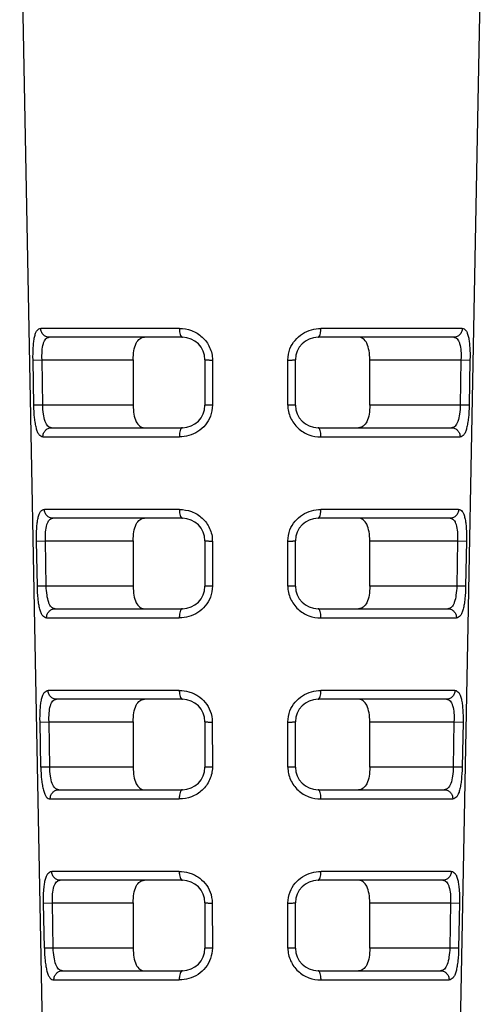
# Model space of a CAD drawing. Header units: millimetres. Extents: x 0 to 420, y 0 to 297.
# Tile 5 of 37: x 87 to 97, y 78 to 100. Entities that reach past the tile are written whole.
import ezdxf

# ---------------------------------------------------------------- set-up
doc = ezdxf.new("R2010")
doc.units = ezdxf.units.MM
doc.header["$LTSCALE"] = 23.1
doc.layers.add('00_COMPONENTS', color=7, linetype='CONTINUOUS')

msp = doc.modelspace()

# ---------------------------------------------------------------- linework, layer by layer
at = {"layer": '00_COMPONENTS', "color": 7}
for p, q in [((87.573, 57.463), (86.683, 104.188)), ((96.042, 57.463), (96.932, 104.188)), ((90.279, 92.982), (87.338, 92.982)), ((96.277, 92.982), (93.279, 92.982)), ((87.192, 91.482), (87.177, 92.482)), ((89.192, 92.482), (89.192, 91.482)), ((90.779, 92.482), (90.779, 91.482)), ((92.779, 91.482), (92.779, 92.482)), ((94.423, 91.482), (94.423, 92.482)), ((96.438, 92.482), (96.424, 91.482)), ((87.386, 90.982), (90.279, 90.982)), ((93.279, 90.982), (96.229, 90.982)), ((90.279, 88.982), (87.418, 88.982)), ((96.197, 88.982), (93.279, 88.982)), ((87.269, 87.482), (87.254, 88.482)), ((89.192, 88.482), (89.192, 87.482)), ((90.779, 88.482), (90.779, 87.482)), ((92.779, 87.482), (92.779, 88.482)), ((94.423, 87.482), (94.423, 88.482)), ((96.361, 88.482), (96.346, 87.482)), ((87.466, 86.982), (90.279, 86.982)), ((93.279, 86.982), (96.149, 86.982)), ((90.279, 84.982), (87.499, 84.982)), ((96.117, 84.982), (93.279, 84.982)), ((87.346, 83.482), (87.332, 84.482)), ((89.192, 84.482), (89.192, 83.482)), ((90.779, 84.482), (90.779, 83.482)), ((92.779, 83.482), (92.779, 84.482)), ((94.423, 83.482), (94.423, 84.482)), ((96.284, 84.482), (96.269, 83.482)), ((87.547, 82.982), (90.279, 82.982)), ((93.279, 82.982), (96.068, 82.982)), ((90.279, 80.982), (87.579, 80.982)), ((96.036, 80.982), (93.279, 80.982)), ((87.424, 79.482), (87.409, 80.482)), ((89.192, 80.482), (89.192, 79.482)), ((90.779, 80.482), (90.779, 79.482)), ((92.779, 79.482), (92.779, 80.482)), ((94.423, 79.482), (94.423, 80.482)), ((96.206, 80.482), (96.192, 79.482)), ((87.628, 78.982), (90.279, 78.982)), ((93.279, 78.982), (95.987, 78.982))]:
    msp.add_line(p, q, dxfattribs=at)
at = {"layer": '00_COMPONENTS', "color": 4}
for p, q in [((90.214, 93.178), (87.148, 93.178)), ((96.467, 93.178), (93.341, 93.178)), ((86.978, 92.478), (87.177, 92.482)), ((86.997, 91.478), (86.978, 92.478)), ((87.177, 92.482), (89.192, 92.482)), ((90.942, 92.478), (90.944, 91.478)), ((92.611, 91.478), (92.612, 92.478)), ((94.423, 92.482), (96.438, 92.482)), ((96.438, 92.482), (96.637, 92.478)), ((96.637, 92.478), (96.618, 91.478)), ((87.192, 91.482), (86.997, 91.478)), ((89.192, 91.482), (87.192, 91.482)), ((96.424, 91.482), (94.423, 91.482)), ((96.618, 91.478), (96.424, 91.482)), ((87.197, 90.778), (90.213, 90.778)), ((93.342, 90.778), (96.419, 90.778)), ((90.213, 89.178), (87.229, 89.178)), ((96.386, 89.178), (93.342, 89.178)), ((87.055, 88.478), (87.254, 88.482)), ((87.074, 87.478), (87.055, 88.478)), ((87.254, 88.482), (89.192, 88.482)), ((90.942, 88.478), (90.943, 87.478)), ((92.611, 87.478), (92.613, 88.478)), ((94.423, 88.482), (96.361, 88.482)), ((96.361, 88.482), (96.56, 88.478)), ((96.56, 88.478), (96.541, 87.478)), ((87.269, 87.482), (87.074, 87.478)), ((89.192, 87.482), (87.269, 87.482)), ((96.346, 87.482), (94.423, 87.482)), ((96.541, 87.478), (96.346, 87.482)), ((87.277, 86.778), (90.212, 86.778)), ((93.343, 86.778), (96.338, 86.778)), ((90.212, 85.178), (87.31, 85.178)), ((96.305, 85.178), (93.343, 85.178)), ((87.133, 84.478), (87.332, 84.482)), ((87.152, 83.478), (87.133, 84.478)), ((87.332, 84.482), (89.192, 84.482)), ((90.941, 84.478), (90.943, 83.478)), ((92.612, 83.478), (92.613, 84.478)), ((94.423, 84.482), (96.284, 84.482)), ((96.284, 84.482), (96.483, 84.478)), ((96.483, 84.478), (96.464, 83.478)), ((87.346, 83.482), (87.152, 83.478)), ((89.192, 83.482), (87.346, 83.482)), ((96.269, 83.482), (94.423, 83.482)), ((96.464, 83.478), (96.269, 83.482)), ((87.359, 82.778), (90.211, 82.778)), ((93.344, 82.778), (96.257, 82.778)), ((90.21, 81.178), (87.391, 81.178)), ((96.224, 81.178), (93.344, 81.178)), ((87.21, 80.478), (87.409, 80.482)), ((87.229, 79.478), (87.21, 80.478)), ((87.409, 80.482), (89.192, 80.482)), ((90.941, 80.478), (90.942, 79.478)), ((92.612, 79.478), (92.614, 80.478)), ((94.423, 80.482), (96.206, 80.482)), ((96.206, 80.482), (96.405, 80.478)), ((96.405, 80.478), (96.386, 79.478)), ((87.424, 79.482), (87.229, 79.478)), ((89.192, 79.482), (87.424, 79.482)), ((96.192, 79.482), (94.423, 79.482)), ((96.386, 79.478), (96.192, 79.482)), ((87.44, 78.778), (90.21, 78.778)), ((93.345, 78.778), (96.176, 78.778))]:
    msp.add_line(p, q, dxfattribs=at)
at = {"layer": '00_COMPONENTS', "color": 7}
for centre, start, end in [((90.279, 92.482), 0, 90), ((93.279, 92.482), 90, 180), ((90.279, 91.482), 270, 360), ((93.279, 91.482), 180, 270), ((90.279, 88.482), 0, 90), ((93.279, 88.482), 90, 180), ((90.279, 87.482), 270, 360), ((93.279, 87.482), 180, 270), ((90.279, 84.482), 0, 90), ((93.279, 84.482), 90, 180), ((90.279, 83.482), 270, 0), ((93.279, 83.482), 180, 270), ((90.279, 80.482), 0, 90), ((93.279, 80.482), 90, 180), ((90.279, 79.482), 270, 360), ((93.279, 79.482), 180, 270)]:
    msp.add_arc(centre, 0.5, start, end, dxfattribs=at)
at = {"layer": '00_COMPONENTS', "color": 4}
for points, knots in [([(86.978, 92.481), (86.977, 92.573), (86.977, 92.706), (86.993, 92.874), (87.009, 92.979), (87.032, 93.064), (87.061, 93.127), (87.102, 93.167), (87.133, 93.176), (87.148, 93.178)], [0, 0, 0, 0, 0.364881, 0.526499, 0.667192, 0.783613, 0.873608, 0.940461, 1, 1, 1, 1]), ([(87.338, 92.982), (87.312, 92.982), (87.262, 92.993), (87.201, 93.037), (87.16, 93.1), (87.149, 93.152), (87.148, 93.178)], [0, 0, 0, 0, 0.25476, 0.491336, 0.732526, 1, 1, 1, 1]), ([(90.214, 93.178), (90.304, 93.174), (90.489, 93.148), (90.731, 92.996), (90.9, 92.766), (90.945, 92.575), (90.942, 92.481)], [0, 0, 0, 0, 0.244041, 0.493316, 0.746169, 1, 1, 1, 1]), ([(90.214, 93.178), (90.214, 93.152), (90.217, 93.105), (90.23, 93.044), (90.246, 93.002), (90.268, 92.982), (90.279, 92.982)], [0, 0, 0, 0, 0.363732, 0.649703, 0.860157, 1, 1, 1, 1]), ([(92.657, 92.724), (92.683, 92.793), (92.762, 92.92), (92.927, 93.068), (93.127, 93.159), (93.27, 93.174), (93.341, 93.178)], [0, 0, 0, 0, 0.254242, 0.506528, 0.755098, 1, 1, 1, 1]), ([(93.279, 92.982), (93.288, 92.982), (93.31, 93.002), (93.325, 93.044), (93.338, 93.105), (93.341, 93.152), (93.341, 93.178)], [0, 0, 0, 0, 0.136869, 0.347061, 0.634195, 1, 1, 1, 1]), ([(96.467, 93.178), (96.467, 93.152), (96.456, 93.1), (96.414, 93.037), (96.353, 92.993), (96.303, 92.982), (96.277, 92.982)], [0, 0, 0, 0, 0.267475, 0.508666, 0.745241, 1, 1, 1, 1]), ([(96.467, 93.178), (96.482, 93.176), (96.514, 93.167), (96.554, 93.127), (96.583, 93.064), (96.606, 92.979), (96.623, 92.874), (96.638, 92.706), (96.64, 92.573), (96.637, 92.481)], [0, 0, 0, 0, 0.059416, 0.126476, 0.216478, 0.333196, 0.474294, 0.635951, 1, 1, 1, 1]), ([(87.177, 92.482), (87.174, 92.548), (87.175, 92.669), (87.194, 92.811), (87.227, 92.901), (87.257, 92.947), (87.295, 92.976), (87.324, 92.982), (87.338, 92.982)], [0, 0, 0, 0, 0.347072, 0.639676, 0.754411, 0.848018, 0.926197, 1, 1, 1, 1]), ([(96.277, 92.982), (96.291, 92.982), (96.321, 92.976), (96.359, 92.947), (96.388, 92.901), (96.421, 92.811), (96.441, 92.669), (96.442, 92.548), (96.438, 92.482)], [0, 0, 0, 0, 0.07385, 0.152031, 0.245602, 0.360341, 0.652976, 1, 1, 1, 1]), ([(90.779, 92.482), (90.778, 92.481), (90.786, 92.482), (90.792, 92.48), (90.808, 92.48), (90.827, 92.48), (90.85, 92.479), (90.889, 92.479), (90.92, 92.478), (90.942, 92.478)], [0, 0, 0, 0, 0.019018, 0.07783, 0.170438, 0.288423, 0.425731, 0.591561, 1, 1, 1, 1]), ([(92.612, 92.478), (92.635, 92.478), (92.667, 92.479), (92.706, 92.479), (92.73, 92.479), (92.748, 92.48), (92.765, 92.48), (92.771, 92.482), (92.779, 92.481), (92.779, 92.482)], [0, 0, 0, 0, 0.408175, 0.57431, 0.711617, 0.829409, 0.922034, 0.980931, 1, 1, 1, 1]), ([(87.197, 90.778), (87.181, 90.782), (87.149, 90.791), (87.106, 90.829), (87.075, 90.894), (87.048, 90.979), (87.027, 91.084), (87.005, 91.253), (87, 91.387), (86.997, 91.48)], [0, 0, 0, 0, 0.060558, 0.127901, 0.219147, 0.33616, 0.476256, 0.637385, 1, 1, 1, 1]), ([(87.386, 90.982), (87.372, 90.982), (87.342, 90.988), (87.302, 91.017), (87.27, 91.063), (87.232, 91.152), (87.206, 91.295), (87.194, 91.416), (87.192, 91.482)], [0, 0, 0, 0, 0.074565, 0.154218, 0.249205, 0.36446, 0.655697, 1, 1, 1, 1]), ([(90.944, 91.478), (90.922, 91.478), (90.891, 91.479), (90.852, 91.479), (90.829, 91.479), (90.81, 91.48), (90.794, 91.48), (90.785, 91.482), (90.779, 91.481), (90.779, 91.482)], [0, 0, 0, 0, 0.401276, 0.564847, 0.701272, 0.819701, 0.91412, 0.976269, 1, 1, 1, 1]), ([(92.61, 91.481), (92.609, 91.386), (92.653, 91.195), (92.822, 90.962), (93.065, 90.809), (93.25, 90.782), (93.342, 90.778)], [0, 0, 0, 0, 0.254024, 0.506669, 0.755584, 1, 1, 1, 1]), ([(92.779, 91.482), (92.778, 91.481), (92.772, 91.482), (92.763, 91.48), (92.747, 91.48), (92.728, 91.479), (92.704, 91.479), (92.665, 91.479), (92.633, 91.478), (92.611, 91.478)], [0, 0, 0, 0, 0.023741, 0.08594, 0.180357, 0.298593, 0.435003, 0.598888, 1, 1, 1, 1]), ([(96.424, 91.482), (96.421, 91.416), (96.41, 91.295), (96.384, 91.152), (96.346, 91.063), (96.313, 91.017), (96.274, 90.988), (96.244, 90.982), (96.229, 90.982)], [0, 0, 0, 0, 0.344389, 0.635556, 0.750769, 0.845778, 0.925465, 1, 1, 1, 1]), ([(96.619, 91.48), (96.616, 91.387), (96.61, 91.253), (96.588, 91.084), (96.567, 90.979), (96.54, 90.894), (96.509, 90.83), (96.467, 90.79), (96.434, 90.781), (96.419, 90.778)], [0, 0, 0, 0, 0.362302, 0.523722, 0.663656, 0.780125, 0.87152, 0.93986, 1, 1, 1, 1]), ([(90.9, 91.239), (90.874, 91.169), (90.796, 91.04), (90.63, 90.89), (90.429, 90.798), (90.284, 90.782), (90.213, 90.778)], [0, 0, 0, 0, 0.254723, 0.506981, 0.755287, 1, 1, 1, 1]), ([(87.197, 90.778), (87.196, 90.806), (87.206, 90.859), (87.247, 90.925), (87.309, 90.971), (87.36, 90.982), (87.386, 90.982)], [0, 0, 0, 0, 0.267881, 0.508958, 0.745234, 1, 1, 1, 1]), ([(90.279, 90.982), (90.268, 90.982), (90.252, 90.968), (90.24, 90.945), (90.227, 90.91), (90.216, 90.854), (90.213, 90.805), (90.213, 90.778)], [0, 0, 0, 0, 0.140134, 0.238997, 0.352076, 0.638171, 1, 1, 1, 1]), ([(93.342, 90.778), (93.342, 90.805), (93.339, 90.854), (93.328, 90.91), (93.316, 90.945), (93.304, 90.968), (93.289, 90.982), (93.279, 90.982)], [0, 0, 0, 0, 0.363875, 0.651145, 0.764326, 0.862823, 1, 1, 1, 1]), ([(96.229, 90.982), (96.255, 90.982), (96.306, 90.971), (96.368, 90.925), (96.41, 90.859), (96.419, 90.806), (96.419, 90.778)], [0, 0, 0, 0, 0.254766, 0.491041, 0.732118, 1, 1, 1, 1]), ([(87.055, 88.481), (87.054, 88.573), (87.055, 88.706), (87.07, 88.874), (87.087, 88.979), (87.111, 89.064), (87.14, 89.128), (87.182, 89.167), (87.214, 89.176), (87.229, 89.178)], [0, 0, 0, 0, 0.364342, 0.52568, 0.666101, 0.782334, 0.872366, 0.939676, 1, 1, 1, 1]), ([(87.418, 88.982), (87.393, 88.982), (87.343, 88.993), (87.282, 89.037), (87.24, 89.1), (87.229, 89.152), (87.229, 89.178)], [0, 0, 0, 0, 0.254536, 0.491033, 0.732305, 1, 1, 1, 1]), ([(90.213, 89.178), (90.303, 89.174), (90.488, 89.148), (90.73, 88.997), (90.899, 88.766), (90.945, 88.575), (90.941, 88.481)], [0, 0, 0, 0, 0.243824, 0.493067, 0.746014, 1, 1, 1, 1]), ([(90.213, 89.178), (90.213, 89.152), (90.216, 89.105), (90.23, 89.044), (90.246, 89.001), (90.268, 88.982), (90.279, 88.982)], [0, 0, 0, 0, 0.362833, 0.648303, 0.858877, 1, 1, 1, 1]), ([(92.658, 88.724), (92.683, 88.793), (92.763, 88.921), (92.927, 89.068), (93.128, 89.159), (93.271, 89.174), (93.342, 89.178)], [0, 0, 0, 0, 0.254393, 0.506757, 0.755278, 1, 1, 1, 1]), ([(93.279, 88.982), (93.288, 88.982), (93.31, 89.002), (93.326, 89.044), (93.339, 89.105), (93.342, 89.152), (93.342, 89.178)], [0, 0, 0, 0, 0.138104, 0.348402, 0.635053, 1, 1, 1, 1]), ([(96.386, 89.178), (96.386, 89.152), (96.375, 89.1), (96.333, 89.037), (96.272, 88.993), (96.223, 88.982), (96.197, 88.982)], [0, 0, 0, 0, 0.267696, 0.508968, 0.745464, 1, 1, 1, 1]), ([(96.386, 89.178), (96.401, 89.176), (96.433, 89.167), (96.475, 89.128), (96.504, 89.064), (96.528, 88.979), (96.545, 88.874), (96.56, 88.706), (96.562, 88.573), (96.56, 88.481)], [0, 0, 0, 0, 0.060212, 0.127708, 0.217749, 0.334288, 0.475112, 0.636487, 1, 1, 1, 1]), ([(87.254, 88.482), (87.251, 88.548), (87.252, 88.669), (87.272, 88.812), (87.306, 88.901), (87.336, 88.947), (87.374, 88.976), (87.404, 88.982), (87.418, 88.982)], [0, 0, 0, 0, 0.346318, 0.63824, 0.752814, 0.846555, 0.925297, 1, 1, 1, 1]), ([(96.197, 88.982), (96.211, 88.982), (96.241, 88.976), (96.28, 88.947), (96.31, 88.901), (96.343, 88.812), (96.363, 88.669), (96.364, 88.548), (96.361, 88.482)], [0, 0, 0, 0, 0.074751, 0.153495, 0.2472, 0.361778, 0.653732, 1, 1, 1, 1]), ([(90.779, 88.482), (90.778, 88.481), (90.786, 88.482), (90.792, 88.48), (90.808, 88.48), (90.826, 88.48), (90.85, 88.479), (90.888, 88.479), (90.92, 88.478), (90.942, 88.478)], [0, 0, 0, 0, 0.019006, 0.077798, 0.170402, 0.288433, 0.425747, 0.591503, 1, 1, 1, 1]), ([(92.613, 88.478), (92.635, 88.478), (92.667, 88.479), (92.706, 88.479), (92.73, 88.479), (92.748, 88.48), (92.765, 88.48), (92.771, 88.482), (92.779, 88.481), (92.779, 88.482)], [0, 0, 0, 0, 0.408235, 0.574304, 0.711608, 0.829442, 0.922063, 0.980942, 1, 1, 1, 1]), ([(87.277, 86.778), (87.262, 86.782), (87.229, 86.791), (87.185, 86.829), (87.154, 86.894), (87.126, 86.979), (87.105, 87.084), (87.083, 87.253), (87.077, 87.387), (87.074, 87.48)], [0, 0, 0, 0, 0.061339, 0.129168, 0.220436, 0.337265, 0.477121, 0.637957, 1, 1, 1, 1]), ([(87.466, 86.982), (87.452, 86.982), (87.422, 86.988), (87.381, 87.017), (87.348, 87.063), (87.31, 87.152), (87.283, 87.295), (87.271, 87.416), (87.269, 87.482)], [0, 0, 0, 0, 0.075491, 0.15572, 0.250849, 0.365948, 0.656485, 1, 1, 1, 1]), ([(90.943, 87.478), (90.921, 87.478), (90.89, 87.479), (90.852, 87.479), (90.829, 87.479), (90.81, 87.48), (90.794, 87.48), (90.785, 87.482), (90.779, 87.481), (90.779, 87.482)], [0, 0, 0, 0, 0.401311, 0.564807, 0.70124, 0.819715, 0.914135, 0.976271, 1, 1, 1, 1]), ([(92.611, 87.481), (92.61, 87.386), (92.654, 87.195), (92.823, 86.961), (93.066, 86.809), (93.252, 86.782), (93.343, 86.778)], [0, 0, 0, 0, 0.254173, 0.506905, 0.755787, 1, 1, 1, 1]), ([(92.779, 87.482), (92.778, 87.481), (92.772, 87.482), (92.763, 87.48), (92.747, 87.48), (92.728, 87.479), (92.704, 87.479), (92.665, 87.479), (92.634, 87.478), (92.611, 87.478)], [0, 0, 0, 0, 0.023738, 0.085926, 0.180343, 0.298622, 0.435032, 0.598849, 1, 1, 1, 1]), ([(96.346, 87.482), (96.344, 87.416), (96.332, 87.295), (96.306, 87.152), (96.267, 87.063), (96.234, 87.017), (96.194, 86.988), (96.163, 86.982), (96.149, 86.982)], [0, 0, 0, 0, 0.343615, 0.634096, 0.749161, 0.844318, 0.924568, 1, 1, 1, 1]), ([(96.541, 87.481), (96.538, 87.388), (96.533, 87.253), (96.51, 87.084), (96.489, 86.979), (96.462, 86.894), (96.43, 86.829), (96.386, 86.79), (96.353, 86.781), (96.338, 86.778)], [0, 0, 0, 0, 0.362008, 0.522882, 0.662819, 0.779208, 0.870423, 0.938973, 1, 1, 1, 1]), ([(90.899, 87.239), (90.873, 87.169), (90.795, 87.04), (90.629, 86.89), (90.428, 86.798), (90.283, 86.782), (90.212, 86.778)], [0, 0, 0, 0, 0.254894, 0.507235, 0.755484, 1, 1, 1, 1]), ([(87.277, 86.778), (87.277, 86.806), (87.286, 86.859), (87.328, 86.925), (87.389, 86.971), (87.44, 86.982), (87.466, 86.982)], [0, 0, 0, 0, 0.268109, 0.509274, 0.745469, 1, 1, 1, 1]), ([(90.279, 86.982), (90.268, 86.982), (90.252, 86.968), (90.239, 86.945), (90.226, 86.91), (90.215, 86.854), (90.212, 86.805), (90.212, 86.778)], [0, 0, 0, 0, 0.14142, 0.240446, 0.353482, 0.639066, 1, 1, 1, 1]), ([(93.343, 86.778), (93.343, 86.805), (93.34, 86.854), (93.329, 86.91), (93.316, 86.945), (93.304, 86.968), (93.289, 86.982), (93.279, 86.982)], [0, 0, 0, 0, 0.36302, 0.649797, 0.762935, 0.861583, 1, 1, 1, 1]), ([(96.149, 86.982), (96.175, 86.982), (96.226, 86.971), (96.287, 86.925), (96.329, 86.859), (96.338, 86.806), (96.338, 86.778)], [0, 0, 0, 0, 0.254531, 0.490724, 0.73189, 1, 1, 1, 1]), ([(87.133, 84.481), (87.131, 84.573), (87.132, 84.707), (87.148, 84.875), (87.166, 84.979), (87.19, 85.064), (87.22, 85.128), (87.262, 85.167), (87.295, 85.176), (87.31, 85.178)], [0, 0, 0, 0, 0.363817, 0.524828, 0.664987, 0.781036, 0.871088, 0.938866, 1, 1, 1, 1]), ([(87.499, 84.982), (87.473, 84.982), (87.424, 84.993), (87.363, 85.037), (87.321, 85.1), (87.31, 85.152), (87.31, 85.178)], [0, 0, 0, 0, 0.254301, 0.490714, 0.732072, 1, 1, 1, 1]), ([(90.212, 85.178), (90.212, 85.152), (90.215, 85.105), (90.229, 85.044), (90.246, 85.001), (90.268, 84.982), (90.279, 84.982)], [0, 0, 0, 0, 0.361902, 0.646854, 0.857556, 1, 1, 1, 1]), ([(90.212, 85.178), (90.282, 85.173), (90.389, 85.162), (90.525, 85.115), (90.653, 85.044), (90.792, 84.92), (90.871, 84.792), (90.897, 84.722)], [0, 0, 0, 0, 0.24406, 0.367574, 0.492815, 0.745286, 1, 1, 1, 1]), ([(92.658, 84.724), (92.684, 84.793), (92.763, 84.921), (92.928, 85.068), (93.129, 85.159), (93.272, 85.174), (93.343, 85.178)], [0, 0, 0, 0, 0.254553, 0.506999, 0.755468, 1, 1, 1, 1]), ([(93.279, 84.982), (93.289, 84.982), (93.31, 85.002), (93.326, 85.044), (93.34, 85.105), (93.343, 85.152), (93.343, 85.178)], [0, 0, 0, 0, 0.139378, 0.34979, 0.635943, 1, 1, 1, 1]), ([(96.305, 85.178), (96.305, 85.152), (96.294, 85.1), (96.252, 85.037), (96.192, 84.993), (96.142, 84.982), (96.117, 84.982)], [0, 0, 0, 0, 0.267929, 0.509288, 0.745699, 1, 1, 1, 1]), ([(96.305, 85.178), (96.321, 85.176), (96.353, 85.167), (96.395, 85.128), (96.426, 85.064), (96.45, 84.979), (96.467, 84.874), (96.483, 84.706), (96.485, 84.573), (96.483, 84.481)], [0, 0, 0, 0, 0.061034, 0.128986, 0.21907, 0.335425, 0.475962, 0.637042, 1, 1, 1, 1]), ([(87.332, 84.482), (87.328, 84.548), (87.33, 84.669), (87.35, 84.812), (87.384, 84.901), (87.415, 84.948), (87.454, 84.976), (87.484, 84.982), (87.499, 84.982)], [0, 0, 0, 0, 0.345538, 0.636736, 0.751143, 0.845045, 0.924413, 1, 1, 1, 1]), ([(96.117, 84.982), (96.131, 84.982), (96.161, 84.976), (96.2, 84.948), (96.231, 84.901), (96.265, 84.812), (96.286, 84.669), (96.287, 84.548), (96.284, 84.482)], [0, 0, 0, 0, 0.075673, 0.155001, 0.248848, 0.363263, 0.654513, 1, 1, 1, 1]), ([(90.779, 84.482), (90.778, 84.481), (90.786, 84.482), (90.792, 84.48), (90.808, 84.48), (90.826, 84.48), (90.849, 84.479), (90.888, 84.479), (90.919, 84.478), (90.941, 84.478)], [0, 0, 0, 0, 0.018982, 0.077746, 0.170344, 0.288424, 0.425748, 0.59143, 1, 1, 1, 1]), ([(92.613, 84.478), (92.636, 84.478), (92.667, 84.479), (92.707, 84.479), (92.73, 84.48), (92.748, 84.48), (92.765, 84.48), (92.771, 84.482), (92.779, 84.481), (92.779, 84.482)], [0, 0, 0, 0, 0.408296, 0.574295, 0.711599, 0.829476, 0.922094, 0.980953, 1, 1, 1, 1]), ([(87.152, 83.481), (87.153, 83.388), (87.16, 83.253), (87.183, 83.084), (87.205, 82.979), (87.232, 82.893), (87.266, 82.829), (87.309, 82.789), (87.343, 82.78), (87.359, 82.778)], [0, 0, 0, 0, 0.360539, 0.521067, 0.661636, 0.778101, 0.8689, 0.938413, 1, 1, 1, 1]), ([(87.547, 82.982), (87.532, 82.982), (87.502, 82.988), (87.461, 83.017), (87.427, 83.062), (87.388, 83.151), (87.361, 83.294), (87.349, 83.416), (87.346, 83.482)], [0, 0, 0, 0, 0.076349, 0.157175, 0.2525, 0.367423, 0.657198, 1, 1, 1, 1]), ([(90.943, 83.481), (90.943, 83.386), (90.901, 83.194), (90.73, 82.96), (90.487, 82.81), (90.302, 82.782), (90.211, 82.778)], [0, 0, 0, 0, 0.254908, 0.507623, 0.756489, 1, 1, 1, 1]), ([(90.943, 83.478), (90.921, 83.478), (90.89, 83.479), (90.851, 83.479), (90.828, 83.479), (90.81, 83.48), (90.794, 83.48), (90.785, 83.482), (90.779, 83.481), (90.779, 83.482)], [0, 0, 0, 0, 0.401361, 0.564783, 0.701228, 0.819753, 0.914171, 0.976287, 1, 1, 1, 1]), ([(92.611, 83.481), (92.61, 83.386), (92.654, 83.194), (92.824, 82.961), (93.067, 82.809), (93.253, 82.782), (93.344, 82.778)], [0, 0, 0, 0, 0.254331, 0.507153, 0.756001, 1, 1, 1, 1]), ([(92.779, 83.482), (92.778, 83.481), (92.772, 83.482), (92.763, 83.48), (92.747, 83.48), (92.728, 83.479), (92.705, 83.479), (92.666, 83.479), (92.634, 83.478), (92.612, 83.478)], [0, 0, 0, 0, 0.023736, 0.085912, 0.180329, 0.298652, 0.435065, 0.59881, 1, 1, 1, 1]), ([(96.269, 83.482), (96.266, 83.416), (96.255, 83.294), (96.228, 83.151), (96.188, 83.062), (96.155, 83.017), (96.114, 82.988), (96.083, 82.982), (96.068, 82.982)], [0, 0, 0, 0, 0.342815, 0.632589, 0.747504, 0.842816, 0.923648, 1, 1, 1, 1]), ([(96.464, 83.481), (96.461, 83.387), (96.455, 83.253), (96.433, 83.084), (96.411, 82.978), (96.383, 82.893), (96.35, 82.829), (96.306, 82.79), (96.272, 82.781), (96.257, 82.778)], [0, 0, 0, 0, 0.361347, 0.521984, 0.6616, 0.777755, 0.869082, 0.93822, 1, 1, 1, 1]), ([(87.359, 82.778), (87.358, 82.806), (87.367, 82.859), (87.409, 82.925), (87.47, 82.971), (87.521, 82.982), (87.547, 82.982)], [0, 0, 0, 0, 0.268351, 0.50961, 0.745718, 1, 1, 1, 1]), ([(90.279, 82.982), (90.268, 82.982), (90.251, 82.968), (90.239, 82.945), (90.225, 82.91), (90.214, 82.854), (90.211, 82.805), (90.211, 82.778)], [0, 0, 0, 0, 0.142748, 0.241946, 0.35494, 0.639995, 1, 1, 1, 1]), ([(93.344, 82.778), (93.344, 82.805), (93.341, 82.854), (93.33, 82.91), (93.317, 82.945), (93.305, 82.968), (93.289, 82.982), (93.279, 82.982)], [0, 0, 0, 0, 0.362132, 0.648401, 0.761495, 0.860302, 1, 1, 1, 1]), ([(96.068, 82.982), (96.094, 82.982), (96.145, 82.971), (96.207, 82.925), (96.248, 82.859), (96.257, 82.806), (96.257, 82.778)], [0, 0, 0, 0, 0.254283, 0.49039, 0.73165, 1, 1, 1, 1]), ([(87.21, 80.481), (87.209, 80.573), (87.21, 80.707), (87.226, 80.875), (87.244, 80.98), (87.269, 81.064), (87.299, 81.128), (87.343, 81.167), (87.375, 81.176), (87.391, 81.178)], [0, 0, 0, 0, 0.363228, 0.523942, 0.663797, 0.779634, 0.869746, 0.938037, 1, 1, 1, 1]), ([(87.579, 80.982), (87.554, 80.982), (87.504, 80.993), (87.444, 81.037), (87.402, 81.1), (87.391, 81.152), (87.391, 81.178)], [0, 0, 0, 0, 0.254053, 0.490377, 0.731826, 1, 1, 1, 1]), ([(90.21, 81.178), (90.281, 81.173), (90.388, 81.162), (90.524, 81.115), (90.652, 81.044), (90.791, 80.92), (90.871, 80.792), (90.896, 80.722)], [0, 0, 0, 0, 0.24384, 0.367303, 0.492536, 0.7451, 1, 1, 1, 1]), ([(90.21, 81.178), (90.211, 81.152), (90.214, 81.105), (90.228, 81.044), (90.245, 81.001), (90.268, 80.982), (90.279, 80.982)], [0, 0, 0, 0, 0.360937, 0.645355, 0.856193, 1, 1, 1, 1]), ([(92.659, 80.724), (92.685, 80.793), (92.764, 80.921), (92.929, 81.068), (93.13, 81.159), (93.273, 81.174), (93.344, 81.178)], [0, 0, 0, 0, 0.254722, 0.507254, 0.755669, 1, 1, 1, 1]), ([(93.279, 80.982), (93.289, 80.982), (93.311, 81.002), (93.327, 81.044), (93.341, 81.105), (93.344, 81.152), (93.344, 81.178)], [0, 0, 0, 0, 0.140695, 0.351228, 0.636866, 1, 1, 1, 1]), ([(96.224, 81.178), (96.224, 81.152), (96.213, 81.1), (96.171, 81.037), (96.111, 80.993), (96.061, 80.982), (96.036, 80.982)], [0, 0, 0, 0, 0.268175, 0.509625, 0.745948, 1, 1, 1, 1]), ([(96.224, 81.178), (96.24, 81.176), (96.273, 81.167), (96.316, 81.128), (96.347, 81.065), (96.371, 80.98), (96.389, 80.875), (96.405, 80.707), (96.407, 80.573), (96.405, 80.481)], [0, 0, 0, 0, 0.061883, 0.130311, 0.220445, 0.336608, 0.476844, 0.637619, 1, 1, 1, 1]), ([(87.409, 80.482), (87.406, 80.548), (87.407, 80.669), (87.428, 80.813), (87.463, 80.902), (87.494, 80.948), (87.534, 80.976), (87.565, 80.982), (87.579, 80.982)], [0, 0, 0, 0, 0.344733, 0.6352, 0.749441, 0.843496, 0.923471, 1, 1, 1, 1]), ([(96.036, 80.982), (96.05, 80.982), (96.081, 80.976), (96.121, 80.948), (96.152, 80.902), (96.187, 80.812), (96.209, 80.67), (96.21, 80.548), (96.206, 80.482)], [0, 0, 0, 0, 0.076618, 0.156551, 0.25055, 0.364799, 0.655321, 1, 1, 1, 1]), ([(90.779, 80.482), (90.778, 80.481), (90.786, 80.482), (90.792, 80.48), (90.808, 80.48), (90.826, 80.48), (90.849, 80.479), (90.887, 80.479), (90.919, 80.478), (90.941, 80.478)], [0, 0, 0, 0, 0.01897, 0.077713, 0.170306, 0.288436, 0.425769, 0.591372, 1, 1, 1, 1]), ([(92.614, 80.478), (92.628, 80.478), (92.655, 80.478), (92.696, 80.479), (92.731, 80.479), (92.758, 80.481), (92.772, 80.48), (92.779, 80.482)], [0, 0, 0, 0, 0.250074, 0.500147, 0.750228, 0.875167, 1, 1, 1, 1]), ([(87.229, 79.481), (87.231, 79.388), (87.238, 79.253), (87.261, 79.084), (87.283, 78.978), (87.311, 78.893), (87.345, 78.829), (87.39, 78.789), (87.424, 78.78), (87.44, 78.778)], [0, 0, 0, 0, 0.359932, 0.520154, 0.660426, 0.776705, 0.867571, 0.937556, 1, 1, 1, 1]), ([(87.628, 78.982), (87.613, 78.982), (87.582, 78.988), (87.54, 79.016), (87.506, 79.062), (87.466, 79.151), (87.438, 79.294), (87.426, 79.416), (87.424, 79.482)], [0, 0, 0, 0, 0.077291, 0.158721, 0.25421, 0.368981, 0.658025, 1, 1, 1, 1]), ([(90.942, 79.478), (90.92, 79.478), (90.889, 79.479), (90.851, 79.479), (90.828, 79.479), (90.809, 79.48), (90.794, 79.48), (90.785, 79.482), (90.779, 79.481), (90.779, 79.482)], [0, 0, 0, 0, 0.401379, 0.564716, 0.701171, 0.819742, 0.914164, 0.976276, 1, 1, 1, 1]), ([(92.612, 79.481), (92.611, 79.386), (92.655, 79.194), (92.825, 78.961), (93.068, 78.809), (93.254, 78.782), (93.345, 78.778)], [0, 0, 0, 0, 0.254497, 0.507416, 0.756227, 1, 1, 1, 1]), ([(92.779, 79.482), (92.778, 79.481), (92.772, 79.482), (92.763, 79.48), (92.747, 79.48), (92.728, 79.479), (92.705, 79.479), (92.666, 79.479), (92.635, 79.478), (92.612, 79.478)], [0, 0, 0, 0, 0.023733, 0.085897, 0.180315, 0.298683, 0.4351, 0.598771, 1, 1, 1, 1]), ([(96.192, 79.482), (96.189, 79.416), (96.177, 79.294), (96.15, 79.151), (96.11, 79.062), (96.075, 79.016), (96.034, 78.988), (96.002, 78.982), (95.987, 78.982)], [0, 0, 0, 0, 0.34199, 0.631032, 0.745793, 0.84127, 0.922706, 1, 1, 1, 1]), ([(96.386, 79.48), (96.384, 79.387), (96.377, 79.252), (96.355, 79.083), (96.332, 78.978), (96.304, 78.893), (96.27, 78.829), (96.225, 78.79), (96.192, 78.781), (96.176, 78.778)], [0, 0, 0, 0, 0.360547, 0.521062, 0.66016, 0.776162, 0.867707, 0.937346, 1, 1, 1, 1]), ([(90.902, 79.253), (90.878, 79.181), (90.801, 79.047), (90.633, 78.894), (90.429, 78.798), (90.282, 78.782), (90.21, 78.778)], [0, 0, 0, 0, 0.255194, 0.507799, 0.755912, 1, 1, 1, 1]), ([(87.44, 78.778), (87.439, 78.806), (87.449, 78.859), (87.49, 78.925), (87.551, 78.971), (87.602, 78.982), (87.628, 78.982)], [0, 0, 0, 0, 0.268605, 0.509962, 0.74598, 1, 1, 1, 1]), ([(90.279, 78.982), (90.268, 78.982), (90.244, 78.962), (90.226, 78.918), (90.212, 78.854), (90.21, 78.805), (90.21, 78.778)], [0, 0, 0, 0, 0.144219, 0.355999, 0.640707, 1, 1, 1, 1]), ([(93.345, 78.778), (93.345, 78.805), (93.342, 78.854), (93.331, 78.91), (93.317, 78.945), (93.305, 78.968), (93.289, 78.982), (93.279, 78.982)], [0, 0, 0, 0, 0.361212, 0.646955, 0.760004, 0.858979, 1, 1, 1, 1]), ([(95.987, 78.982), (96.013, 78.982), (96.064, 78.971), (96.125, 78.925), (96.167, 78.859), (96.176, 78.806), (96.176, 78.778)], [0, 0, 0, 0, 0.25402, 0.490038, 0.731396, 1, 1, 1, 1])]:
    msp.add_open_spline(points, degree=3, knots=knots, dxfattribs=at)
at = {"layer": '00_COMPONENTS', "color": 7}
for points, knots in [([(89.192, 92.482), (89.192, 92.55), (89.202, 92.675), (89.244, 92.838), (89.316, 92.941), (89.388, 92.977), (89.425, 92.982), (89.443, 92.982)], [0, 0, 0, 0, 0.330881, 0.61024, 0.820762, 0.910947, 1, 1, 1, 1]), ([(94.423, 92.482), (94.423, 92.55), (94.413, 92.675), (94.371, 92.838), (94.3, 92.94), (94.227, 92.977), (94.19, 92.982), (94.172, 92.982)], [0, 0, 0, 0, 0.330704, 0.610116, 0.820708, 0.910844, 1, 1, 1, 1]), ([(89.192, 91.482), (89.192, 91.414), (89.202, 91.289), (89.244, 91.126), (89.315, 91.024), (89.388, 90.987), (89.425, 90.982), (89.443, 90.982)], [0, 0, 0, 0, 0.330704, 0.610116, 0.820708, 0.910844, 1, 1, 1, 1]), ([(94.423, 91.482), (94.423, 91.414), (94.414, 91.289), (94.371, 91.126), (94.3, 91.024), (94.227, 90.987), (94.19, 90.982), (94.172, 90.982)], [0, 0, 0, 0, 0.330881, 0.61024, 0.820762, 0.910947, 1, 1, 1, 1]), ([(89.192, 88.482), (89.192, 88.55), (89.202, 88.675), (89.244, 88.838), (89.316, 88.941), (89.388, 88.977), (89.425, 88.982), (89.443, 88.982)], [0, 0, 0, 0, 0.330881, 0.61024, 0.820762, 0.910947, 1, 1, 1, 1]), ([(94.423, 88.482), (94.423, 88.55), (94.413, 88.675), (94.371, 88.838), (94.3, 88.94), (94.227, 88.977), (94.19, 88.982), (94.172, 88.982)], [0, 0, 0, 0, 0.330704, 0.610116, 0.820708, 0.910844, 1, 1, 1, 1]), ([(89.192, 87.482), (89.192, 87.414), (89.202, 87.289), (89.244, 87.126), (89.315, 87.024), (89.388, 86.987), (89.425, 86.982), (89.443, 86.982)], [0, 0, 0, 0, 0.330704, 0.610116, 0.820708, 0.910844, 1, 1, 1, 1]), ([(94.423, 87.482), (94.423, 87.414), (94.414, 87.289), (94.371, 87.126), (94.3, 87.024), (94.227, 86.987), (94.19, 86.982), (94.172, 86.982)], [0, 0, 0, 0, 0.330881, 0.61024, 0.820762, 0.910947, 1, 1, 1, 1]), ([(89.192, 84.482), (89.192, 84.55), (89.202, 84.675), (89.244, 84.838), (89.316, 84.941), (89.388, 84.977), (89.425, 84.982), (89.443, 84.982)], [0, 0, 0, 0, 0.330881, 0.61024, 0.820762, 0.910947, 1, 1, 1, 1]), ([(94.423, 84.482), (94.423, 84.55), (94.413, 84.675), (94.371, 84.838), (94.3, 84.94), (94.227, 84.977), (94.19, 84.982), (94.172, 84.982)], [0, 0, 0, 0, 0.330704, 0.610116, 0.820708, 0.910844, 1, 1, 1, 1]), ([(89.192, 83.482), (89.192, 83.414), (89.202, 83.289), (89.244, 83.126), (89.315, 83.024), (89.388, 82.987), (89.425, 82.982), (89.443, 82.982)], [0, 0, 0, 0, 0.330704, 0.610116, 0.820708, 0.910844, 1, 1, 1, 1]), ([(94.423, 83.482), (94.423, 83.414), (94.414, 83.289), (94.371, 83.126), (94.3, 83.024), (94.227, 82.987), (94.19, 82.982), (94.172, 82.982)], [0, 0, 0, 0, 0.330881, 0.61024, 0.820762, 0.910947, 1, 1, 1, 1]), ([(89.192, 80.482), (89.192, 80.55), (89.202, 80.675), (89.244, 80.838), (89.316, 80.941), (89.388, 80.977), (89.425, 80.982), (89.443, 80.982)], [0, 0, 0, 0, 0.330881, 0.61024, 0.820762, 0.910947, 1, 1, 1, 1]), ([(94.423, 80.482), (94.423, 80.55), (94.413, 80.675), (94.371, 80.838), (94.3, 80.94), (94.227, 80.977), (94.19, 80.982), (94.172, 80.982)], [0, 0, 0, 0, 0.330704, 0.610116, 0.820708, 0.910844, 1, 1, 1, 1]), ([(89.192, 79.482), (89.192, 79.414), (89.202, 79.289), (89.244, 79.126), (89.315, 79.024), (89.388, 78.987), (89.425, 78.982), (89.443, 78.982)], [0, 0, 0, 0, 0.330704, 0.610116, 0.820708, 0.910844, 1, 1, 1, 1]), ([(94.423, 79.482), (94.423, 79.414), (94.414, 79.289), (94.371, 79.126), (94.3, 79.024), (94.227, 78.987), (94.19, 78.982), (94.172, 78.982)], [0, 0, 0, 0, 0.330881, 0.61024, 0.820762, 0.910947, 1, 1, 1, 1])]:
    msp.add_open_spline(points, degree=3, knots=knots, dxfattribs=at)
at = {"layer": '00_COMPONENTS', "color": 4}
for points in [[(92.613, 92.481), (92.617, 92.563), (92.628, 92.647), (92.657, 92.724)], [(90.944, 91.481), (90.94, 91.399), (90.928, 91.316), (90.9, 91.239)], [(92.613, 88.481), (92.618, 88.563), (92.629, 88.647), (92.658, 88.724)], [(90.944, 87.481), (90.939, 87.399), (90.927, 87.316), (90.899, 87.239)], [(90.897, 84.722), (90.925, 84.646), (90.936, 84.562), (90.941, 84.481)], [(92.614, 84.481), (92.618, 84.563), (92.629, 84.647), (92.658, 84.724)], [(90.896, 80.722), (90.925, 80.646), (90.935, 80.562), (90.94, 80.481)], [(92.614, 80.481), (92.619, 80.563), (92.63, 80.647), (92.659, 80.724)], [(90.943, 79.48), (90.939, 79.403), (90.927, 79.326), (90.902, 79.253)]]:
    msp.add_open_spline(points, degree=3, dxfattribs=at)

doc.saveas('drawing.dxf')
